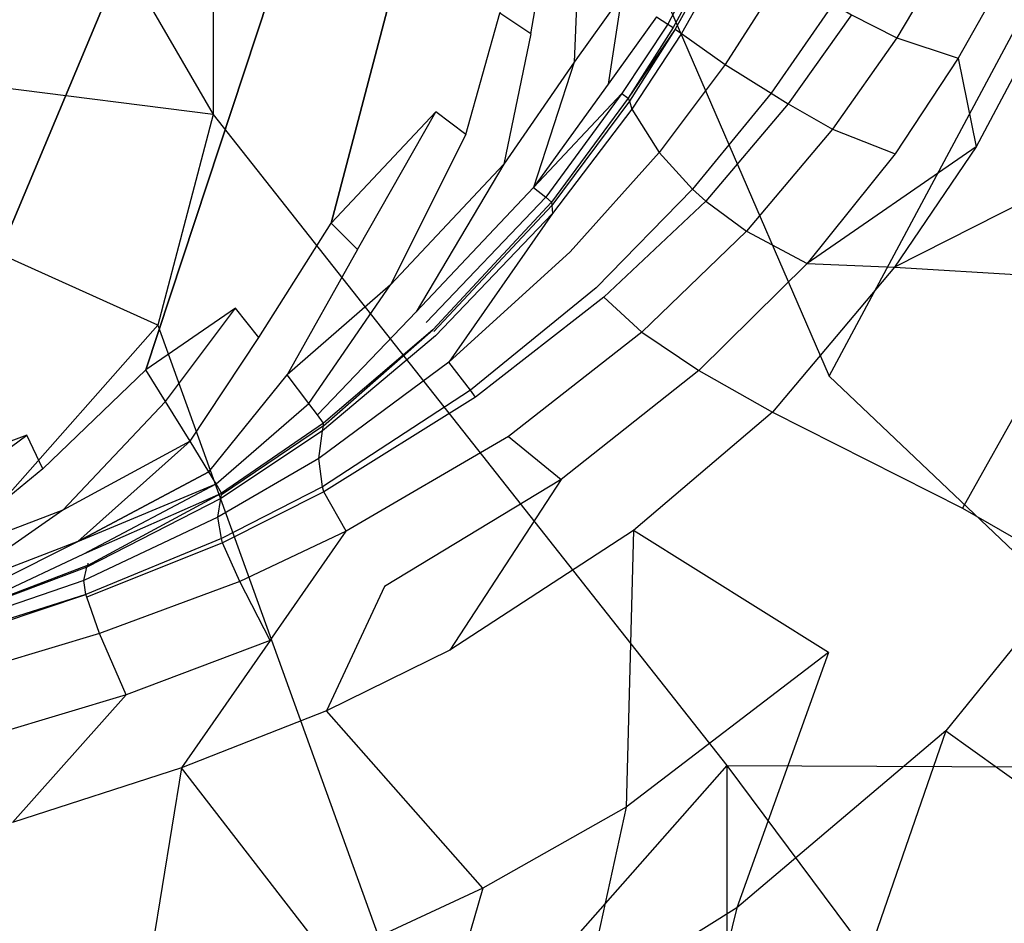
# Model space of a CAD drawing. Extents: x 0 to 0.355, y -0.385 to 0.
# Tile 22 of 32: x 0.218 to 0.292, y -0.209 to -0.141. Entities that reach past the tile are written whole.
import ezdxf

# ---------------------------------------------------------------- set-up
doc = ezdxf.new("R2010")
doc.units = 0
doc.layers.add('L0_URINAL_N_5574__0___REPLACEMT', color=7, linetype='CONTINUOUS')

msp = doc.modelspace()

# ---------------------------------------------------------------- linework, layer by layer
at = {"layer": 'L0_URINAL_N_5574__0___REPLACEMT', "color": 8}
for points, invisible_edges in [([(0.28186, -0.00242), (0.1775, -0.180545), (0.1775, -0.00242), (0.28186, -0.00242)], 13), ([(0.1775, -0.180545), (0.28186, -0.00242), (0.182129, -0.180758), (0.1775, -0.180545)], 10), ([(0.182129, -0.180758), (0.28186, -0.00242), (0.191058, -0.180158), (0.182129, -0.180758)], 13), ([(0.191058, -0.180158), (0.28186, -0.00242), (0.20156, -0.178128), (0.191058, -0.180158)], 10), ([(0.20156, -0.178128), (0.28186, -0.00242), (0.209109, -0.175819), (0.20156, -0.178128)], 13), ([(0.209109, -0.175819), (0.28186, -0.00242), (0.218416, -0.17234), (0.209109, -0.175819)], 10), ([(0.218416, -0.17234), (0.28186, -0.00242), (0.227407, -0.167404), (0.218416, -0.17234)], 13), ([(0.227407, -0.167404), (0.28186, -0.00242), (0.234201, -0.162742), (0.227407, -0.167404)], 10), ([(0.234201, -0.162742), (0.28186, -0.00242), (0.24144, -0.156302), (0.234201, -0.162742)], 13), ([(0.24144, -0.156302), (0.28186, -0.00242), (0.249376, -0.147868), (0.24144, -0.156302)], 10), ([(0.249376, -0.147868), (0.28186, -0.00242), (0.254201, -0.140408), (0.249376, -0.147868)], 13), ([(0.232508, -0.148078, 0.290146), (0.1775, -0.053233, 0.355887), (0.1775, -0.141123, 0.281823), (0.232508, -0.148078, 0.290146)], 13), ([(0.1775, -0.053233, 0.355887), (0.232508, -0.148078, 0.290146), (0.232508, -0.060187, 0.36421), (0.1775, -0.053233, 0.355887)], 14), ([(0.27914, -0.167881, 0.313848), (0.232508, -0.060187, 0.36421), (0.232508, -0.148078, 0.290146), (0.27914, -0.167881, 0.313848)], 13), ([(0.232508, -0.060187, 0.36421), (0.27914, -0.167881, 0.313848), (0.27914, -0.079991, 0.387912), (0.232508, -0.060187, 0.36421)], 14), ([(0.27914, -0.167881, 0.313848), (0.3103, -0.10963, 0.423385), (0.27914, -0.079991, 0.387912), (0.27914, -0.167881, 0.313848)], 14), ([(0.3103, -0.10963, 0.423385), (0.27914, -0.167881, 0.313848), (0.3103, -0.19752, 0.349322), (0.3103, -0.10963, 0.423385)], 13), ([(0.270981, -0.133418, 0.005751), (0.266932, -0.141225, 0.005546), (0.266069, -0.140687, 0.003442), (0.270981, -0.133418, 0.005751)], 14), ([(0.270981, -0.133418, 0.005751), (0.271533, -0.133786, 0.008913), (0.266932, -0.141225, 0.005546), (0.270981, -0.133418, 0.005751)], 14), ([(0.271533, -0.133786, 0.008913), (0.267324, -0.141476, 0.008682), (0.266932, -0.141225, 0.005546), (0.271533, -0.133786, 0.008913)], 14), ([(0.271533, -0.133786, 0.008913), (0.271714, -0.133944, 0.014351), (0.267324, -0.141476, 0.008682), (0.271533, -0.133786, 0.008913)], 14), ([(0.271714, -0.133944, 0.014351), (0.267492, -0.141601, 0.013952), (0.267324, -0.141476, 0.008682), (0.271714, -0.133944, 0.014351)], 14), ([(0.271714, -0.133944, 0.014351), (0.272208, -0.134375, 0.029183), (0.267492, -0.141601, 0.013952), (0.271714, -0.133944, 0.014351)], 14), ([(0.272208, -0.134375, 0.029183), (0.267949, -0.141941, 0.028329), (0.267492, -0.141601, 0.013952), (0.272208, -0.134375, 0.029183)], 14), ([(0.272208, -0.134375, 0.029183), (0.275803, -0.137192, 0.124062), (0.267949, -0.141941, 0.028329), (0.272208, -0.134375, 0.029183)], 14), ([(0.257675, -0.135569), (0.256553, -0.141975), (0.254201, -0.140408), (0.257675, -0.135569)], 13), ([(0.256553, -0.141975), (0.257675, -0.135569), (0.260129, -0.136997), (0.256553, -0.141975)], 14), ([(0.260129, -0.136997), (0.259847, -0.144116, 0.000669), (0.256553, -0.141975), (0.260129, -0.136997)], 14), ([(0.263452, -0.139061, 0.000846), (0.259847, -0.144116, 0.000669), (0.260129, -0.136997), (0.263452, -0.139061, 0.000846)], 14), ([(0.28758, -0.13667, 0.242313), (0.284254, -0.142263, 0.236457), (0.280819, -0.140519, 0.222086), (0.28758, -0.13667, 0.242313)], 14), ([(0.28758, -0.13667, 0.242313), (0.292061, -0.13821, 0.253943), (0.284254, -0.142263, 0.236457), (0.28758, -0.13667, 0.242313)], 14), ([(0.297427, -0.136497, 0.265074), (0.294638, -0.142268, 0.258712), (0.292061, -0.13821, 0.253943), (0.297427, -0.136497, 0.265074)], 14), ([(0.275803, -0.137192, 0.124062), (0.271265, -0.144275, 0.120308), (0.267949, -0.141941, 0.028329), (0.275803, -0.137192, 0.124062)], 14), ([(0.275803, -0.137192, 0.124062), (0.279447, -0.13969, 0.206636), (0.271265, -0.144275, 0.120308), (0.275803, -0.137192, 0.124062)], 14), ([(0.292061, -0.13821, 0.253943), (0.288904, -0.143804, 0.247702), (0.284254, -0.142263, 0.236457), (0.292061, -0.13821, 0.253943)], 14), ([(0.292061, -0.13821, 0.253943), (0.294638, -0.142268, 0.258712), (0.288904, -0.143804, 0.247702), (0.292061, -0.13821, 0.253943)], 14), ([(0.263452, -0.139061, 0.000846), (0.262408, -0.145781, 0.002999), (0.259847, -0.144116, 0.000669), (0.263452, -0.139061, 0.000846)], 14), ([(0.266069, -0.140687, 0.003442), (0.262408, -0.145781, 0.002999), (0.263452, -0.139061, 0.000846), (0.266069, -0.140687, 0.003442)], 14), ([(0.279447, -0.13969, 0.206636), (0.274743, -0.146469, 0.200358), (0.271265, -0.144275, 0.120308), (0.279447, -0.13969, 0.206636)], 14), ([(0.279447, -0.13969, 0.206636), (0.280819, -0.140519, 0.222086), (0.274743, -0.146469, 0.200358), (0.279447, -0.13969, 0.206636)], 14), ([(0.254201, -0.140408), (0.251626, -0.149592), (0.249376, -0.147868), (0.254201, -0.140408)], 13), ([(0.251626, -0.149592), (0.254201, -0.140408), (0.256553, -0.141975), (0.251626, -0.149592)], 14), ([(0.266069, -0.140687, 0.003442), (0.266932, -0.141225, 0.005546), (0.262408, -0.145781, 0.002999), (0.266069, -0.140687, 0.003442)], 14), ([(0.280819, -0.140519, 0.222086), (0.276032, -0.147258, 0.215339), (0.274743, -0.146469, 0.200358), (0.280819, -0.140519, 0.222086)], 14), ([(0.280819, -0.140519, 0.222086), (0.284254, -0.142263, 0.236457), (0.276032, -0.147258, 0.215339), (0.280819, -0.140519, 0.222086)], 14), ([(0.22832, -0.164022, 0.276709), (0.1775, -0.141123, 0.281823), (0.216396, -0.177539, 0.265318), (0.22832, -0.164022, 0.276709)], 14), ([(0.232508, -0.148078, 0.290146), (0.1775, -0.141123, 0.281823), (0.22832, -0.164022, 0.276709), (0.232508, -0.148078, 0.290146)], 14), ([(0.266932, -0.141225, 0.005546), (0.263455, -0.146472, 0.005103), (0.262408, -0.145781, 0.002999), (0.266932, -0.141225, 0.005546)], 14), ([(0.266932, -0.141225, 0.005546), (0.267324, -0.141476, 0.008682), (0.263455, -0.146472, 0.005103), (0.266932, -0.141225, 0.005546)], 14), ([(0.267324, -0.141476, 0.008682), (0.263925, -0.146826, 0.008343), (0.263455, -0.146472, 0.005103), (0.267324, -0.141476, 0.008682)], 14), ([(0.267492, -0.141601, 0.013952), (0.263925, -0.146826, 0.008343), (0.267324, -0.141476, 0.008682), (0.267492, -0.141601, 0.013952)], 14), ([(0.256553, -0.141975), (0.254514, -0.15184, 0.000804), (0.251626, -0.149592), (0.256553, -0.141975)], 14), ([(0.259847, -0.144116, 0.000669), (0.254514, -0.15184, 0.000804), (0.256553, -0.141975), (0.259847, -0.144116, 0.000669)], 14), ([(0.263925, -0.146826, 0.008343), (0.267492, -0.141601, 0.013952), (0.264017, -0.147057, 0.013435), (0.263925, -0.146826, 0.008343)], 13), ([(0.267492, -0.141601, 0.013952), (0.267949, -0.141941, 0.028329), (0.264017, -0.147057, 0.013435), (0.267492, -0.141601, 0.013952)], 14), ([(0.267949, -0.141941, 0.028329), (0.264214, -0.147678, 0.027332), (0.264017, -0.147057, 0.013435), (0.267949, -0.141941, 0.028329)], 14), ([(0.267949, -0.141941, 0.028329), (0.271265, -0.144275, 0.120308), (0.264214, -0.147678, 0.027332), (0.267949, -0.141941, 0.028329)], 14), ([(0.284254, -0.142263, 0.236457), (0.2794, -0.149176, 0.2292), (0.276032, -0.147258, 0.215339), (0.284254, -0.142263, 0.236457)], 14), ([(0.284254, -0.142263, 0.236457), (0.288904, -0.143804, 0.247702), (0.2794, -0.149176, 0.2292), (0.284254, -0.142263, 0.236457)], 14), ([(0.294638, -0.142268, 0.258712), (0.290254, -0.150526, 0.250062), (0.288904, -0.143804, 0.247702), (0.294638, -0.142268, 0.258712)], 14), ([(0.294638, -0.142268, 0.258712), (0.30362, -0.14971, 0.272083), (0.290254, -0.150526, 0.250062), (0.294638, -0.142268, 0.258712)], 14), ([(0.288904, -0.143804, 0.247702), (0.284139, -0.151061, 0.239843), (0.2794, -0.149176, 0.2292), (0.288904, -0.143804, 0.247702)], 14), ([(0.288904, -0.143804, 0.247702), (0.290254, -0.150526, 0.250062), (0.284139, -0.151061, 0.239843), (0.288904, -0.143804, 0.247702)], 14), ([(0.259847, -0.144116, 0.000669), (0.25676, -0.153589, 0.003072), (0.254514, -0.15184, 0.000804), (0.259847, -0.144116, 0.000669)], 14), ([(0.262408, -0.145781, 0.002999), (0.25676, -0.153589, 0.003072), (0.259847, -0.144116, 0.000669), (0.262408, -0.145781, 0.002999)], 14), ([(0.271265, -0.144275, 0.120308), (0.266271, -0.150947, 0.116122), (0.264214, -0.147678, 0.027332), (0.271265, -0.144275, 0.120308)], 14), ([(0.271265, -0.144275, 0.120308), (0.274743, -0.146469, 0.200358), (0.266271, -0.150947, 0.116122), (0.271265, -0.144275, 0.120308)], 14), ([(0.263455, -0.146472, 0.005103), (0.25676, -0.153589, 0.003072), (0.262408, -0.145781, 0.002999), (0.263455, -0.146472, 0.005103)], 14), ([(0.25676, -0.153589, 0.003072), (0.263455, -0.146472, 0.005103), (0.257688, -0.154323, 0.005069), (0.25676, -0.153589, 0.003072)], 13), ([(0.263455, -0.146472, 0.005103), (0.263925, -0.146826, 0.008343), (0.257688, -0.154323, 0.005069), (0.263455, -0.146472, 0.005103)], 14), ([(0.274743, -0.146469, 0.200358), (0.268797, -0.153729, 0.193408), (0.266271, -0.150947, 0.116122), (0.274743, -0.146469, 0.200358)], 14), ([(0.274743, -0.146469, 0.200358), (0.276032, -0.147258, 0.215339), (0.268797, -0.153729, 0.193408), (0.274743, -0.146469, 0.200358)], 14), ([(0.263925, -0.146826, 0.008343), (0.258126, -0.154716, 0.008126), (0.257688, -0.154323, 0.005069), (0.263925, -0.146826, 0.008343)], 14), ([(0.263925, -0.146826, 0.008343), (0.264017, -0.147057, 0.013435), (0.258126, -0.154716, 0.008126), (0.263925, -0.146826, 0.008343)], 14), ([(0.264017, -0.147057, 0.013435), (0.258157, -0.154959, 0.013042), (0.258126, -0.154716, 0.008126), (0.264017, -0.147057, 0.013435)], 14), ([(0.264017, -0.147057, 0.013435), (0.264214, -0.147678, 0.027332), (0.258157, -0.154959, 0.013042), (0.264017, -0.147057, 0.013435)], 14), ([(0.276032, -0.147258, 0.215339), (0.269799, -0.154621, 0.207869), (0.268797, -0.153729, 0.193408), (0.276032, -0.147258, 0.215339)], 14), ([(0.276032, -0.147258, 0.215339), (0.2794, -0.149176, 0.2292), (0.269799, -0.154621, 0.207869), (0.276032, -0.147258, 0.215339)], 14), ([(0.271403, -0.197343, 0.289022), (0.232508, -0.148078, 0.290146), (0.22832, -0.164022, 0.276709), (0.271403, -0.197343, 0.289022)], 13), ([(0.232508, -0.148078, 0.290146), (0.271403, -0.197343, 0.289022), (0.27914, -0.167881, 0.313848), (0.232508, -0.148078, 0.290146)], 14), ([(0.249376, -0.147868), (0.243432, -0.158302), (0.24144, -0.156302), (0.249376, -0.147868)], 13), ([(0.243432, -0.158302), (0.249376, -0.147868), (0.251626, -0.149592), (0.243432, -0.158302)], 14), ([(0.264214, -0.147678, 0.027332), (0.258191, -0.155567, 0.026451), (0.258157, -0.154959, 0.013042), (0.264214, -0.147678, 0.027332)], 14), ([(0.264214, -0.147678, 0.027332), (0.266271, -0.150947, 0.116122), (0.258191, -0.155567, 0.026451), (0.264214, -0.147678, 0.027332)], 14), ([(0.251626, -0.149592), (0.245939, -0.160959, 0.000752), (0.243432, -0.158302), (0.251626, -0.149592)], 14), ([(0.254514, -0.15184, 0.000804), (0.245939, -0.160959, 0.000752), (0.251626, -0.149592), (0.254514, -0.15184, 0.000804)], 14), ([(0.2794, -0.149176, 0.2292), (0.272871, -0.156905, 0.221189), (0.269799, -0.154621, 0.207869), (0.2794, -0.149176, 0.2292)], 14), ([(0.2794, -0.149176, 0.2292), (0.284139, -0.151061, 0.239843), (0.272871, -0.156905, 0.221189), (0.2794, -0.149176, 0.2292)], 14), ([(0.30362, -0.14971, 0.272083), (0.298931, -0.160542, 0.261155), (0.284088, -0.159634, 0.240795), (0.30362, -0.14971, 0.272083)], 14), ([(0.30362, -0.14971, 0.272083), (0.284088, -0.159634, 0.240795), (0.290254, -0.150526, 0.250062), (0.30362, -0.14971, 0.272083)], 14), ([(0.290254, -0.150526, 0.250062), (0.284088, -0.159634, 0.240795), (0.277469, -0.15935, 0.231197), (0.290254, -0.150526, 0.250062)], 14), ([(0.290254, -0.150526, 0.250062), (0.277469, -0.15935, 0.231197), (0.284139, -0.151061, 0.239843), (0.290254, -0.150526, 0.250062)], 14), ([(0.266271, -0.150947, 0.116122), (0.259538, -0.158478, 0.112124), (0.258191, -0.155567, 0.026451), (0.266271, -0.150947, 0.116122)], 14), ([(0.266271, -0.150947, 0.116122), (0.268797, -0.153729, 0.193408), (0.259538, -0.158478, 0.112124), (0.266271, -0.150947, 0.116122)], 14), ([(0.284139, -0.151061, 0.239843), (0.277469, -0.15935, 0.231197), (0.272871, -0.156905, 0.221189), (0.284139, -0.151061, 0.239843)], 14), ([(0.254514, -0.15184, 0.000804), (0.247868, -0.163006, 0.002916), (0.245939, -0.160959, 0.000752), (0.254514, -0.15184, 0.000804)], 14), ([(0.25676, -0.153589, 0.003072), (0.247868, -0.163006, 0.002916), (0.254514, -0.15184, 0.000804), (0.25676, -0.153589, 0.003072)], 14), ([(0.25676, -0.153589, 0.003072), (0.257688, -0.154323, 0.005069), (0.247868, -0.163006, 0.002916), (0.25676, -0.153589, 0.003072)], 14), ([(0.268797, -0.153729, 0.193408), (0.261496, -0.161198, 0.18669), (0.259538, -0.158478, 0.112124), (0.268797, -0.153729, 0.193408)], 14), ([(0.268797, -0.153729, 0.193408), (0.269799, -0.154621, 0.207869), (0.261496, -0.161198, 0.18669), (0.268797, -0.153729, 0.193408)], 14), ([(0.257688, -0.154323, 0.005069), (0.248631, -0.163819, 0.004649), (0.247868, -0.163006, 0.002916), (0.257688, -0.154323, 0.005069)], 14), ([(0.257688, -0.154323, 0.005069), (0.258126, -0.154716, 0.008126), (0.248631, -0.163819, 0.004649), (0.257688, -0.154323, 0.005069)], 14), ([(0.258126, -0.154716, 0.008126), (0.249137, -0.164371, 0.007607), (0.248631, -0.163819, 0.004649), (0.258126, -0.154716, 0.008126)], 14), ([(0.258126, -0.154716, 0.008126), (0.258157, -0.154959, 0.013042), (0.249137, -0.164371, 0.007607), (0.258126, -0.154716, 0.008126)], 14), ([(0.258157, -0.154959, 0.013042), (0.249206, -0.16451, 0.01263), (0.249137, -0.164371, 0.007607), (0.258157, -0.154959, 0.013042)], 14), ([(0.258157, -0.154959, 0.013042), (0.258191, -0.155567, 0.026451), (0.249206, -0.16451, 0.01263), (0.258157, -0.154959, 0.013042)], 14), ([(0.269799, -0.154621, 0.207869), (0.262094, -0.161888, 0.200678), (0.261496, -0.161198, 0.18669), (0.269799, -0.154621, 0.207869)], 14), ([(0.269799, -0.154621, 0.207869), (0.272871, -0.156905, 0.221189), (0.262094, -0.161888, 0.200678), (0.269799, -0.154621, 0.207869)], 14), ([(0.258191, -0.155567, 0.026451), (0.249337, -0.164833, 0.025565), (0.249206, -0.16451, 0.01263), (0.258191, -0.155567, 0.026451)], 14), ([(0.258191, -0.155567, 0.026451), (0.250351, -0.16681, 0.108313), (0.249337, -0.164833, 0.025565), (0.258191, -0.155567, 0.026451)], 14), ([(0.259538, -0.158478, 0.112124), (0.250351, -0.16681, 0.108313), (0.258191, -0.155567, 0.026451), (0.259538, -0.158478, 0.112124)], 14), ([(0.24144, -0.156302), (0.235966, -0.164945), (0.234201, -0.162742), (0.24144, -0.156302)], 13), ([(0.235966, -0.164945), (0.24144, -0.156302), (0.243432, -0.158302), (0.235966, -0.164945)], 14), ([(0.272871, -0.156905, 0.221189), (0.264951, -0.164547, 0.213575), (0.262094, -0.161888, 0.200678), (0.272871, -0.156905, 0.221189)], 14), ([(0.272871, -0.156905, 0.221189), (0.277469, -0.15935, 0.231197), (0.264951, -0.164547, 0.213575), (0.272871, -0.156905, 0.221189)], 14), ([(0.243432, -0.158302), (0.238113, -0.167776, 0.00079), (0.235966, -0.164945), (0.243432, -0.158302)], 14), ([(0.245939, -0.160959, 0.000752), (0.238113, -0.167776, 0.00079), (0.243432, -0.158302), (0.245939, -0.160959, 0.000752)], 14), ([(0.251984, -0.168952, 0.180334), (0.250351, -0.16681, 0.108313), (0.259538, -0.158478, 0.112124), (0.251984, -0.168952, 0.180334)], 14), ([(0.261496, -0.161198, 0.18669), (0.251984, -0.168952, 0.180334), (0.259538, -0.158478, 0.112124), (0.261496, -0.161198, 0.18669)], 14), ([(0.277469, -0.15935, 0.231197), (0.269269, -0.167454, 0.223037), (0.264951, -0.164547, 0.213575), (0.277469, -0.15935, 0.231197)], 14), ([(0.277469, -0.15935, 0.231197), (0.284088, -0.159634, 0.240795), (0.269269, -0.167454, 0.223037), (0.277469, -0.15935, 0.231197)], 14), ([(0.284088, -0.159634, 0.240795), (0.27485, -0.170609, 0.231074), (0.269269, -0.167454, 0.223037), (0.284088, -0.159634, 0.240795)], 14), ([(0.284088, -0.159634, 0.240795), (0.298931, -0.160542, 0.261155), (0.27485, -0.170609, 0.231074), (0.284088, -0.159634, 0.240795)], 14), ([(0.245939, -0.160959, 0.000752), (0.23976, -0.169948, 0.002908), (0.238113, -0.167776, 0.00079), (0.245939, -0.160959, 0.000752)], 13), ([(0.23976, -0.169948, 0.002908), (0.245939, -0.160959, 0.000752), (0.247868, -0.163006, 0.002916), (0.23976, -0.169948, 0.002908)], 14), ([(0.298931, -0.160542, 0.261155), (0.28923, -0.177883, 0.246276), (0.27485, -0.170609, 0.231074), (0.298931, -0.160542, 0.261155)], 14), ([(0.298931, -0.160542, 0.261155), (0.307345, -0.161377, 0.275559), (0.28923, -0.177883, 0.246276), (0.298931, -0.160542, 0.261155)], 14), ([(0.25236, -0.169473, 0.193897), (0.251984, -0.168952, 0.180334), (0.261496, -0.161198, 0.18669), (0.25236, -0.169473, 0.193897)], 14), ([(0.262094, -0.161888, 0.200678), (0.25236, -0.169473, 0.193897), (0.261496, -0.161198, 0.18669), (0.262094, -0.161888, 0.200678)], 14), ([(0.307345, -0.161377, 0.275559), (0.297661, -0.182741, 0.257333), (0.28923, -0.177883, 0.246276), (0.307345, -0.161377, 0.275559)], 14), ([(0.262094, -0.161888, 0.200678), (0.264951, -0.164547, 0.213575), (0.25236, -0.169473, 0.193897), (0.262094, -0.161888, 0.200678)], 14), ([(0.234201, -0.162742), (0.228907, -0.169788), (0.227407, -0.167404), (0.234201, -0.162742)], 13), ([(0.228907, -0.169788), (0.234201, -0.162742), (0.235966, -0.164945), (0.228907, -0.169788)], 14), ([(0.247868, -0.163006, 0.002916), (0.240408, -0.170816, 0.004584), (0.23976, -0.169948, 0.002908), (0.247868, -0.163006, 0.002916)], 13), ([(0.240408, -0.170816, 0.004584), (0.247868, -0.163006, 0.002916), (0.248631, -0.163819, 0.004649), (0.240408, -0.170816, 0.004584)], 14), ([(0.240856, -0.171449, 0.007422), (0.240408, -0.170816, 0.004584), (0.248631, -0.163819, 0.004649), (0.240856, -0.171449, 0.007422)], 14), ([(0.249137, -0.164371, 0.007607), (0.240856, -0.171449, 0.007422), (0.248631, -0.163819, 0.004649), (0.249137, -0.164371, 0.007607)], 14), ([(0.24937, -0.22232, 0.267974), (0.22832, -0.164022, 0.276709), (0.216396, -0.177539, 0.265318), (0.24937, -0.22232, 0.267974)], 13), ([(0.22832, -0.164022, 0.276709), (0.24937, -0.22232, 0.267974), (0.271403, -0.197343, 0.289022), (0.22832, -0.164022, 0.276709)], 14), ([(0.240791, -0.172019, 0.024818), (0.240871, -0.171641, 0.012286), (0.249206, -0.16451, 0.01263), (0.240791, -0.172019, 0.024818)], 14), ([(0.249337, -0.164833, 0.025565), (0.240791, -0.172019, 0.024818), (0.249206, -0.16451, 0.01263), (0.249337, -0.164833, 0.025565)], 14), ([(0.249137, -0.164371, 0.007607), (0.240871, -0.171641, 0.012286), (0.240856, -0.171449, 0.007422), (0.249137, -0.164371, 0.007607)], 13), ([(0.240871, -0.171641, 0.012286), (0.249137, -0.164371, 0.007607), (0.249206, -0.16451, 0.01263), (0.240871, -0.171641, 0.012286)], 14), ([(0.264951, -0.164547, 0.213575), (0.25486, -0.172447, 0.206362), (0.25236, -0.169473, 0.193897), (0.264951, -0.164547, 0.213575)], 14), ([(0.264951, -0.164547, 0.213575), (0.269269, -0.167454, 0.223037), (0.25486, -0.172447, 0.206362), (0.264951, -0.164547, 0.213575)], 14), ([(0.235966, -0.164945), (0.230762, -0.172807, 0.000795), (0.228907, -0.169788), (0.235966, -0.164945)], 13), ([(0.230762, -0.172807, 0.000795), (0.235966, -0.164945), (0.238113, -0.167776, 0.00079), (0.230762, -0.172807, 0.000795)], 14), ([(0.240505, -0.174114, 0.104942), (0.240791, -0.172019, 0.024818), (0.249337, -0.164833, 0.025565), (0.240505, -0.174114, 0.104942)], 14), ([(0.250351, -0.16681, 0.108313), (0.240505, -0.174114, 0.104942), (0.249337, -0.164833, 0.025565), (0.250351, -0.16681, 0.108313)], 14), ([(0.24078, -0.176254, 0.174684), (0.240505, -0.174114, 0.104942), (0.250351, -0.16681, 0.108313), (0.24078, -0.176254, 0.174684)], 14), ([(0.251984, -0.168952, 0.180334), (0.24078, -0.176254, 0.174684), (0.250351, -0.16681, 0.108313), (0.251984, -0.168952, 0.180334)], 14), ([(0.227407, -0.167404), (0.219611, -0.174891), (0.218416, -0.17234), (0.227407, -0.167404)], 13), ([(0.219611, -0.174891), (0.227407, -0.167404), (0.228907, -0.169788), (0.219611, -0.174891)], 14), ([(0.269269, -0.167454, 0.223037), (0.258847, -0.175714, 0.215352), (0.25486, -0.172447, 0.206362), (0.269269, -0.167454, 0.223037)], 14), ([(0.269269, -0.167454, 0.223037), (0.27485, -0.170609, 0.231074), (0.258847, -0.175714, 0.215352), (0.269269, -0.167454, 0.223037)], 14), ([(0.238113, -0.167776, 0.00079), (0.232176, -0.175111, 0.002896), (0.230762, -0.172807, 0.000795), (0.238113, -0.167776, 0.00079)], 13), ([(0.232176, -0.175111, 0.002896), (0.238113, -0.167776, 0.00079), (0.23976, -0.169948, 0.002908), (0.232176, -0.175111, 0.002896)], 14), ([(0.271403, -0.197343, 0.289022), (0.3103, -0.19752, 0.349322), (0.27914, -0.167881, 0.313848), (0.271403, -0.197343, 0.289022)], 14), ([(0.240887, -0.17663, 0.187782), (0.24078, -0.176254, 0.174684), (0.251984, -0.168952, 0.180334), (0.240887, -0.17663, 0.187782)], 14), ([(0.25236, -0.169473, 0.193897), (0.240887, -0.17663, 0.187782), (0.251984, -0.168952, 0.180334), (0.25236, -0.169473, 0.193897)], 14), ([(0.228907, -0.169788), (0.221125, -0.178017, 0.000842), (0.219611, -0.174891), (0.228907, -0.169788)], 14), ([(0.230762, -0.172807, 0.000795), (0.221125, -0.178017, 0.000842), (0.228907, -0.169788), (0.230762, -0.172807, 0.000795)], 14), ([(0.24257, -0.179616, 0.199991), (0.240887, -0.17663, 0.187782), (0.25236, -0.169473, 0.193897), (0.24257, -0.179616, 0.199991)], 14), ([(0.25486, -0.172447, 0.206362), (0.24257, -0.179616, 0.199991), (0.25236, -0.169473, 0.193897), (0.25486, -0.172447, 0.206362)], 14), ([(0.23976, -0.169948, 0.002908), (0.232734, -0.176027, 0.004547), (0.232176, -0.175111, 0.002896), (0.23976, -0.169948, 0.002908)], 13), ([(0.232734, -0.176027, 0.004547), (0.23976, -0.169948, 0.002908), (0.240408, -0.170816, 0.004584), (0.232734, -0.176027, 0.004547)], 14), ([(0.27485, -0.170609, 0.231074), (0.264339, -0.179576, 0.223206), (0.258847, -0.175714, 0.215352), (0.27485, -0.170609, 0.231074)], 14), ([(0.279084, -0.188807, 0.236767), (0.264339, -0.179576, 0.223206), (0.27485, -0.170609, 0.231074), (0.279084, -0.188807, 0.236767)], 14), ([(0.27485, -0.170609, 0.231074), (0.28923, -0.177883, 0.246276), (0.279084, -0.188807, 0.236767), (0.27485, -0.170609, 0.231074)], 14), ([(0.233145, -0.176725, 0.007326), (0.232734, -0.176027, 0.004547), (0.240408, -0.170816, 0.004584), (0.233145, -0.176725, 0.007326)], 14), ([(0.240856, -0.171449, 0.007422), (0.233145, -0.176725, 0.007326), (0.240408, -0.170816, 0.004584), (0.240856, -0.171449, 0.007422)], 14), ([(0.232872, -0.178549, 0.103241), (0.233093, -0.177136, 0.024439), (0.240791, -0.172019, 0.024818), (0.232872, -0.178549, 0.103241)], 14), ([(0.240505, -0.174114, 0.104942), (0.232872, -0.178549, 0.103241), (0.240791, -0.172019, 0.024818), (0.240505, -0.174114, 0.104942)], 14), ([(0.233093, -0.177136, 0.024439), (0.23315, -0.176869, 0.012116), (0.240871, -0.171641, 0.012286), (0.233093, -0.177136, 0.024439)], 14), ([(0.240791, -0.172019, 0.024818), (0.233093, -0.177136, 0.024439), (0.240871, -0.171641, 0.012286), (0.240791, -0.172019, 0.024818)], 14), ([(0.23315, -0.176869, 0.012116), (0.233145, -0.176725, 0.007326), (0.240856, -0.171449, 0.007422), (0.23315, -0.176869, 0.012116)], 14), ([(0.240871, -0.171641, 0.012286), (0.23315, -0.176869, 0.012116), (0.240856, -0.171449, 0.007422), (0.240871, -0.171641, 0.012286)], 14), ([(0.218416, -0.17234), (0.210029, -0.178472), (0.209109, -0.175819), (0.218416, -0.17234)], 13), ([(0.210029, -0.178472), (0.218416, -0.17234), (0.219611, -0.174891), (0.210029, -0.178472)], 14), ([(0.230762, -0.172807, 0.000795), (0.222272, -0.180389, 0.002928), (0.221125, -0.178017, 0.000842), (0.230762, -0.172807, 0.000795)], 14), ([(0.232176, -0.175111, 0.002896), (0.222272, -0.180389, 0.002928), (0.230762, -0.172807, 0.000795), (0.232176, -0.175111, 0.002896)], 14), ([(0.25486, -0.172447, 0.206362), (0.258847, -0.175714, 0.215352), (0.24257, -0.179616, 0.199991), (0.25486, -0.172447, 0.206362)], 14), ([(0.233141, -0.180163, 0.171831), (0.232872, -0.178549, 0.103241), (0.240505, -0.174114, 0.104942), (0.233141, -0.180163, 0.171831)], 14), ([(0.24078, -0.176254, 0.174684), (0.233141, -0.180163, 0.171831), (0.240505, -0.174114, 0.104942), (0.24078, -0.176254, 0.174684)], 14), ([(0.219611, -0.174891), (0.21121, -0.181814, 0.000804), (0.210029, -0.178472), (0.219611, -0.174891)], 14), ([(0.221125, -0.178017, 0.000842), (0.21121, -0.181814, 0.000804), (0.219611, -0.174891), (0.221125, -0.178017, 0.000842)], 14), ([(0.232734, -0.176027, 0.004547), (0.222272, -0.180389, 0.002928), (0.232176, -0.175111, 0.002896), (0.232734, -0.176027, 0.004547)], 13), ([(0.258847, -0.175714, 0.215352), (0.24549, -0.1838, 0.208391), (0.24257, -0.179616, 0.199991), (0.258847, -0.175714, 0.215352)], 14), ([(0.258847, -0.175714, 0.215352), (0.250416, -0.188619, 0.215792), (0.24549, -0.1838, 0.208391), (0.258847, -0.175714, 0.215352)], 14), ([(0.264339, -0.179576, 0.223206), (0.250416, -0.188619, 0.215792), (0.258847, -0.175714, 0.215352), (0.264339, -0.179576, 0.223206)], 14), ([(0.222272, -0.180389, 0.002928), (0.232734, -0.176027, 0.004547), (0.222724, -0.181332, 0.004551), (0.222272, -0.180389, 0.002928)], 14), ([(0.233145, -0.176725, 0.007326), (0.222724, -0.181332, 0.004551), (0.232734, -0.176027, 0.004547), (0.233145, -0.176725, 0.007326)], 13), ([(0.233219, -0.180496, 0.184731), (0.233141, -0.180163, 0.171831), (0.24078, -0.176254, 0.174684), (0.233219, -0.180496, 0.184731)], 14), ([(0.240887, -0.17663, 0.187782), (0.233219, -0.180496, 0.184731), (0.24078, -0.176254, 0.174684), (0.240887, -0.17663, 0.187782)], 14), ([(0.222724, -0.181332, 0.004551), (0.233145, -0.176725, 0.007326), (0.223055, -0.182045, 0.007262), (0.222724, -0.181332, 0.004551)], 14), ([(0.222736, -0.183337, 0.101655), (0.222945, -0.182346, 0.024103), (0.233093, -0.177136, 0.024439), (0.222736, -0.183337, 0.101655)], 14), ([(0.232872, -0.178549, 0.103241), (0.222736, -0.183337, 0.101655), (0.233093, -0.177136, 0.024439), (0.232872, -0.178549, 0.103241)], 14), ([(0.222945, -0.182346, 0.024103), (0.22306, -0.18219, 0.011969), (0.23315, -0.176869, 0.012116), (0.222945, -0.182346, 0.024103)], 14), ([(0.233093, -0.177136, 0.024439), (0.222945, -0.182346, 0.024103), (0.23315, -0.176869, 0.012116), (0.233093, -0.177136, 0.024439)], 14), ([(0.233145, -0.176725, 0.007326), (0.22306, -0.18219, 0.011969), (0.223055, -0.182045, 0.007262), (0.233145, -0.176725, 0.007326)], 13), ([(0.22306, -0.18219, 0.011969), (0.233145, -0.176725, 0.007326), (0.23315, -0.176869, 0.012116), (0.22306, -0.18219, 0.011969)], 14), ([(0.234542, -0.183415, 0.196742), (0.233219, -0.180496, 0.184731), (0.240887, -0.17663, 0.187782), (0.234542, -0.183415, 0.196742)], 14), ([(0.24257, -0.179616, 0.199991), (0.234542, -0.183415, 0.196742), (0.240887, -0.17663, 0.187782), (0.24257, -0.179616, 0.199991)], 14), ([(0.221125, -0.178017, 0.000842), (0.212092, -0.184334, 0.00288), (0.21121, -0.181814, 0.000804), (0.221125, -0.178017, 0.000842)], 14), ([(0.222272, -0.180389, 0.002928), (0.212092, -0.184334, 0.00288), (0.221125, -0.178017, 0.000842), (0.222272, -0.180389, 0.002928)], 14), ([(0.216396, -0.177539, 0.265318), (0.216396, -0.239008, 0.25391), (0.24937, -0.22232, 0.267974), (0.216396, -0.177539, 0.265318)], 14), ([(0.28923, -0.177883, 0.246276), (0.297661, -0.182741, 0.257333), (0.279084, -0.188807, 0.236767), (0.28923, -0.177883, 0.246276)], 14), ([(0.22288, -0.184403, 0.169165), (0.222736, -0.183337, 0.101655), (0.232872, -0.178549, 0.103241), (0.22288, -0.184403, 0.169165)], 14), ([(0.233141, -0.180163, 0.171831), (0.22288, -0.184403, 0.169165), (0.232872, -0.178549, 0.103241), (0.233141, -0.180163, 0.171831)], 14), ([(0.264339, -0.179576, 0.223206), (0.263785, -0.200499, 0.227515), (0.250416, -0.188619, 0.215792), (0.264339, -0.179576, 0.223206)], 14), ([(0.279084, -0.188807, 0.236767), (0.263785, -0.200499, 0.227515), (0.264339, -0.179576, 0.223206), (0.279084, -0.188807, 0.236767)], 14), ([(0.222952, -0.184616, 0.181883), (0.22288, -0.184403, 0.169165), (0.233141, -0.180163, 0.171831), (0.222952, -0.184616, 0.181883)], 14), ([(0.233219, -0.180496, 0.184731), (0.222952, -0.184616, 0.181883), (0.233141, -0.180163, 0.171831), (0.233219, -0.180496, 0.184731)], 14), ([(0.24257, -0.179616, 0.199991), (0.236822, -0.187889, 0.204896), (0.234542, -0.183415, 0.196742), (0.24257, -0.179616, 0.199991)], 13), ([(0.236822, -0.187889, 0.204896), (0.24257, -0.179616, 0.199991), (0.24549, -0.1838, 0.208391), (0.236822, -0.187889, 0.204896)], 14), ([(0.222272, -0.180389, 0.002928), (0.212429, -0.185332, 0.004496), (0.212092, -0.184334, 0.00288), (0.222272, -0.180389, 0.002928)], 13), ([(0.212429, -0.185332, 0.004496), (0.222272, -0.180389, 0.002928), (0.222724, -0.181332, 0.004551), (0.212429, -0.185332, 0.004496)], 14), ([(0.223913, -0.187368, 0.193909), (0.222952, -0.184616, 0.181883), (0.233219, -0.180496, 0.184731), (0.223913, -0.187368, 0.193909)], 14), ([(0.234542, -0.183415, 0.196742), (0.223913, -0.187368, 0.193909), (0.233219, -0.180496, 0.184731), (0.234542, -0.183415, 0.196742)], 14), ([(0.222724, -0.181332, 0.004551), (0.212652, -0.186078, 0.007177), (0.212429, -0.185332, 0.004496), (0.222724, -0.181332, 0.004551)], 13), ([(0.212652, -0.186078, 0.007177), (0.222724, -0.181332, 0.004551), (0.223055, -0.182045, 0.007262), (0.212652, -0.186078, 0.007177)], 14), ([(0.211902, -0.187046, 0.100524), (0.212152, -0.186388, 0.023836), (0.222945, -0.182346, 0.024103), (0.211902, -0.187046, 0.100524)], 14), ([(0.222736, -0.183337, 0.101655), (0.211902, -0.187046, 0.100524), (0.222945, -0.182346, 0.024103), (0.222736, -0.183337, 0.101655)], 14), ([(0.212152, -0.186388, 0.023836), (0.212538, -0.186215, 0.011845), (0.22306, -0.18219, 0.011969), (0.212152, -0.186388, 0.023836)], 14), ([(0.222945, -0.182346, 0.024103), (0.212152, -0.186388, 0.023836), (0.22306, -0.18219, 0.011969), (0.222945, -0.182346, 0.024103)], 14), ([(0.212538, -0.186215, 0.011845), (0.212652, -0.186078, 0.007177), (0.223055, -0.182045, 0.007262), (0.212538, -0.186215, 0.011845)], 14), ([(0.22306, -0.18219, 0.011969), (0.212538, -0.186215, 0.011845), (0.223055, -0.182045, 0.007262), (0.22306, -0.18219, 0.011969)], 14), ([(0.297661, -0.182741, 0.257333), (0.287966, -0.19474, 0.24691), (0.279084, -0.188807, 0.236767), (0.297661, -0.182741, 0.257333)], 14), ([(0.297661, -0.182741, 0.257333), (0.305619, -0.18773, 0.269698), (0.287966, -0.19474, 0.24691), (0.297661, -0.182741, 0.257333)], 14), ([(0.211751, -0.18794, 0.167278), (0.211902, -0.187046, 0.100524), (0.222736, -0.183337, 0.101655), (0.211751, -0.18794, 0.167278)], 14), ([(0.22288, -0.184403, 0.169165), (0.211751, -0.18794, 0.167278), (0.222736, -0.183337, 0.101655), (0.22288, -0.184403, 0.169165)], 14), ([(0.22594, -0.192003, 0.202154), (0.223913, -0.187368, 0.193909), (0.234542, -0.183415, 0.196742), (0.22594, -0.192003, 0.202154)], 14), ([(0.236822, -0.187889, 0.204896), (0.22594, -0.192003, 0.202154), (0.234542, -0.183415, 0.196742), (0.236822, -0.187889, 0.204896)], 14), ([(0.24549, -0.1838, 0.208391), (0.241083, -0.193213, 0.212269), (0.236822, -0.187889, 0.204896), (0.24549, -0.1838, 0.208391)], 14), ([(0.250416, -0.188619, 0.215792), (0.241083, -0.193213, 0.212269), (0.24549, -0.1838, 0.208391), (0.250416, -0.188619, 0.215792)], 14), ([(0.22288, -0.184403, 0.169165), (0.211751, -0.188153, 0.179856), (0.211751, -0.18794, 0.167278), (0.22288, -0.184403, 0.169165)], 13), ([(0.211751, -0.188153, 0.179856), (0.22288, -0.184403, 0.169165), (0.222952, -0.184616, 0.181883), (0.211751, -0.188153, 0.179856)], 14), ([(0.212392, -0.190796, 0.191775), (0.211751, -0.188153, 0.179856), (0.222952, -0.184616, 0.181883), (0.212392, -0.190796, 0.191775)], 14), ([(0.223913, -0.187368, 0.193909), (0.212392, -0.190796, 0.191775), (0.222952, -0.184616, 0.181883), (0.223913, -0.187368, 0.193909)], 14), ([(0.213726, -0.195656, 0.199847), (0.212392, -0.190796, 0.191775), (0.223913, -0.187368, 0.193909), (0.213726, -0.195656, 0.199847)], 14), ([(0.22594, -0.192003, 0.202154), (0.213726, -0.195656, 0.199847), (0.223913, -0.187368, 0.193909), (0.22594, -0.192003, 0.202154)], 14), ([(0.305619, -0.18773, 0.269698), (0.296586, -0.200923, 0.258159), (0.287966, -0.19474, 0.24691), (0.305619, -0.18773, 0.269698)], 14), ([(0.236822, -0.187889, 0.204896), (0.230114, -0.197536, 0.208977), (0.22594, -0.192003, 0.202154), (0.236822, -0.187889, 0.204896)], 14), ([(0.241083, -0.193213, 0.212269), (0.230114, -0.197536, 0.208977), (0.236822, -0.187889, 0.204896), (0.241083, -0.193213, 0.212269)], 14), ([(0.252933, -0.206648, 0.222981), (0.241083, -0.193213, 0.212269), (0.250416, -0.188619, 0.215792), (0.252933, -0.206648, 0.222981)], 14), ([(0.263785, -0.200499, 0.227515), (0.252933, -0.206648, 0.222981), (0.250416, -0.188619, 0.215792), (0.263785, -0.200499, 0.227515)], 14), ([(0.279084, -0.188807, 0.236767), (0.27214, -0.208128, 0.236115), (0.263785, -0.200499, 0.227515), (0.279084, -0.188807, 0.236767)], 14), ([(0.287966, -0.19474, 0.24691), (0.27214, -0.208128, 0.236115), (0.279084, -0.188807, 0.236767), (0.287966, -0.19474, 0.24691)], 14), ([(0.22594, -0.192003, 0.202154), (0.217322, -0.201679, 0.2064), (0.213726, -0.195656, 0.199847), (0.22594, -0.192003, 0.202154)], 14), ([(0.230114, -0.197536, 0.208977), (0.217322, -0.201679, 0.2064), (0.22594, -0.192003, 0.202154), (0.230114, -0.197536, 0.208977)], 14), ([(0.241325, -0.212023, 0.219176), (0.230114, -0.197536, 0.208977), (0.241083, -0.193213, 0.212269), (0.241325, -0.212023, 0.219176)], 14), ([(0.252933, -0.206648, 0.222981), (0.241325, -0.212023, 0.219176), (0.241083, -0.193213, 0.212269), (0.252933, -0.206648, 0.222981)], 14), ([(0.287966, -0.19474, 0.24691), (0.280589, -0.216057, 0.245648), (0.27214, -0.208128, 0.236115), (0.287966, -0.19474, 0.24691)], 14), ([(0.287966, -0.19474, 0.24691), (0.296586, -0.200923, 0.258159), (0.280589, -0.216057, 0.245648), (0.287966, -0.19474, 0.24691)], 14), ([(0.271403, -0.268647, 0.289384), (0.271403, -0.197343, 0.289022), (0.24937, -0.22232, 0.267974), (0.271403, -0.268647, 0.289384)], 13), ([(0.271403, -0.197343, 0.289022), (0.271403, -0.268647, 0.289384), (0.300191, -0.236014, 0.316883), (0.271403, -0.197343, 0.289022)], 14), ([(0.3103, -0.19752, 0.349322), (0.271403, -0.197343, 0.289022), (0.300191, -0.236014, 0.316883), (0.3103, -0.19752, 0.349322)], 13), ([(0.230114, -0.197536, 0.208977), (0.226878, -0.217485, 0.215612), (0.217322, -0.201679, 0.2064), (0.230114, -0.197536, 0.208977)], 14), ([(0.241325, -0.212023, 0.219176), (0.226878, -0.217485, 0.215612), (0.230114, -0.197536, 0.208977), (0.241325, -0.212023, 0.219176)], 14), ([(0.263785, -0.200499, 0.227515), (0.260517, -0.215374, 0.230627), (0.252933, -0.206648, 0.222981), (0.263785, -0.200499, 0.227515)], 14), ([(0.27214, -0.208128, 0.236115), (0.260517, -0.215374, 0.230627), (0.263785, -0.200499, 0.227515), (0.27214, -0.208128, 0.236115)], 14), ([(0.296586, -0.200923, 0.258159), (0.310504, -0.212684, 0.28342), (0.280589, -0.216057, 0.245648), (0.296586, -0.200923, 0.258159)], 14), ([(0.226878, -0.217485, 0.215612), (0.213694, -0.221174, 0.213055), (0.217322, -0.201679, 0.2064), (0.226878, -0.217485, 0.215612)], 14), ([(0.252933, -0.206648, 0.222981), (0.2486, -0.221361, 0.226221), (0.241325, -0.212023, 0.219176), (0.252933, -0.206648, 0.222981)], 14), ([(0.260517, -0.215374, 0.230627), (0.2486, -0.221361, 0.226221), (0.252933, -0.206648, 0.222981), (0.260517, -0.215374, 0.230627)], 14), ([(0.27214, -0.208128, 0.236115), (0.26817, -0.224397, 0.239274), (0.260517, -0.215374, 0.230627), (0.27214, -0.208128, 0.236115)], 14), ([(0.280589, -0.216057, 0.245648), (0.26817, -0.224397, 0.239274), (0.27214, -0.208128, 0.236115), (0.280589, -0.216057, 0.245648)], 14)]:
    msp.add_3dface(points, dxfattribs=dict(at, invisible_edges=invisible_edges))

doc.saveas('drawing.dxf')
